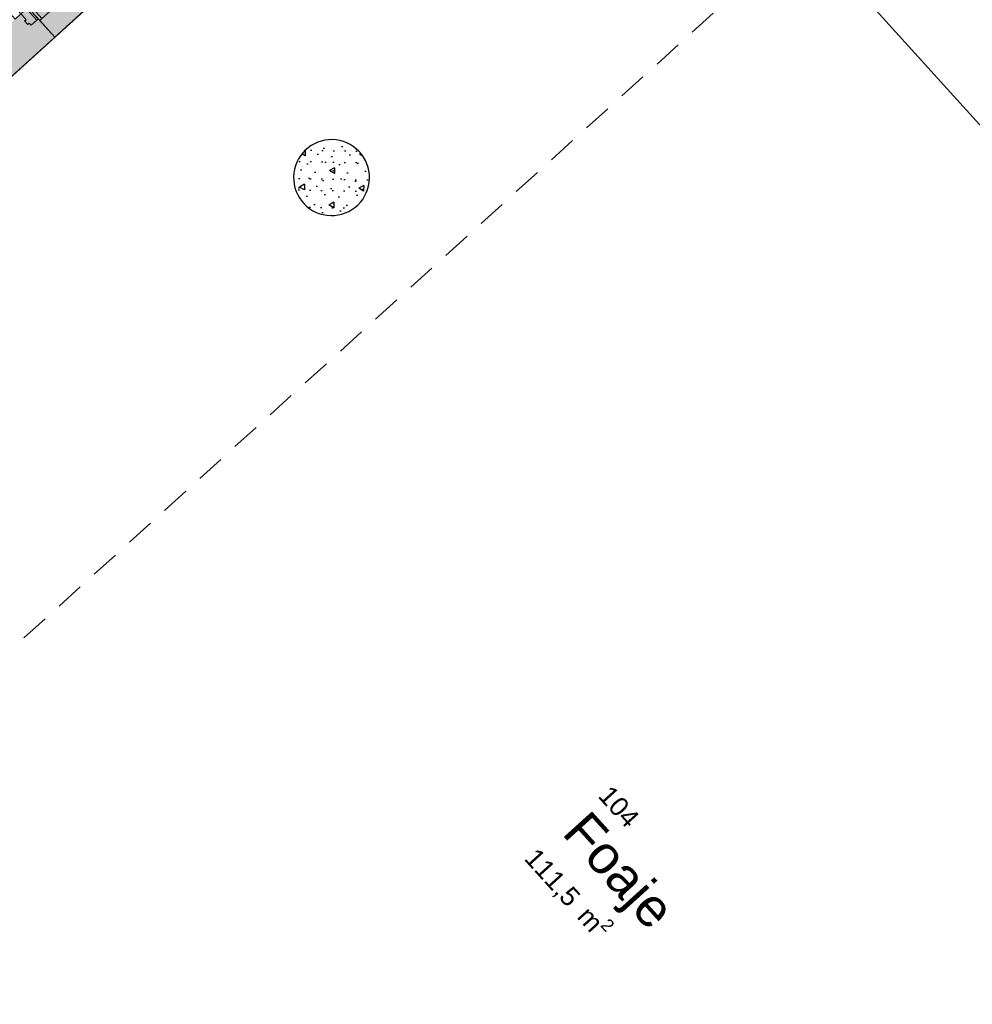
# Model space of a CAD drawing. Header units: millimetres. Extents: x 15275 to 121491, y 18097 to 137945.
# Tile 37 of 57: x 75747 to 80765, y 93207 to 98392. Entities that reach past the tile are written whole.
import ezdxf
from ezdxf.enums import TextEntityAlignment as Align

# ---------------------------------------------------------------- set-up
doc = ezdxf.new("R2010")
doc.units = ezdxf.units.MM
doc.header["$LTSCALE"] = 0.5
doc.header["$MEASUREMENT"] = 0
doc.linetypes.add('DASHED 01', pattern=[500, 300, -200])
doc.linetypes.add('PLINE', pattern=[0])
for name, color, linetype in [('20-- Bygning_ generelt', 7, 'Continuous'), ('222- Søyler', 7, 'Continuous'), ('222- Søyler  (Skravur)', 7, 'Continuous'), ('232- Ikke-bærende yttervegger', 7, 'Continuous'), ('232- Ikke-bærende yttervegger (Skravur)', 7, 'Continuous'), ('244- Vinduer_ dører_ foldevegger', 7, 'Continuous'), ('25-- Dekker', 7, 'Continuous'), ('862- M___Nettoareal', 7, 'Continuous'), ('862- M___Nettoareal(Polylinje)', 7, 'Continuous'), ('862- M___Nettoareal(Tekst)', 7, 'Continuous')]:
    doc.layers.add(name, color=color, linetype=linetype)
doc.layers.add('234- Vinduer_ dører_ porter', color=7, linetype='Continuous', lineweight=0)
doc.styles.add('GENERATED_STYLE_1', font='arial.ttf')
pattern_1 = [(0, (0, 0), (0, 86.60254), [0, -50]), (0, (25, 43.3), (0, 86.60254), [0, -50])]

# ---------------------------------------------------------------- blocks, each defined once
blk = doc.blocks.new('Foaje_104_4', base_point=(78860.3, 93925.8))
at = {"layer": '862- M___Nettoareal(Polylinje)', "linetype": 'PLINE', "flags": 128}
blk.add_lwpolyline([(74684.2, 95031.3), (70888.3, 91591.7), (75417.5, 86593.4), (78255.8, 89194.3), (78430.7, 89001.2), (78430.7, 89001.2), (79330.6, 88008.2), (82580.7, 90953.2), (82372.6, 91182.9), (82765.2, 91538.7), (82973.3, 91309), (86151.8, 94189.1), (85249, 95185.4), (84117.3, 94160), (81179.7, 97399.4), (83982.6, 99936.7), (82237.7, 101864.1), (79434.8, 99326.8), (78364.6, 100503.7), (73824.6, 96391.7)], close=True, dxfattribs=at)
at = {"layer": '862- M___Nettoareal(Tekst)', "insert": (78495.6, 94058.3), "char_height": 100, "attachment_point": 1, "rotation": 312.1619, "style": 'GENERATED_STYLE_1'}
blk.add_mtext('\\A1;{\\pql;\\pt0,12050;\\fArial|b0|i0|c0|p0;\\W1.000000;111,5\\fArial|b0|i0|c0|p0;\\W1.000000;\\A1{\\H.66x;\\S^  ;}\\fArial|b0|i0|c0|p0;\\W1.000000; m\\fArial|b0|i0|c0|p0;\\W1.000000;\\A1{\\H.66x;\\S2^  ;}}', dxfattribs=at)
at = {"layer": '862- M___Nettoareal(Tekst)', "style": 'GENERATED_STYLE_1'}
for tag, height, p in [('ROOM_NUMBER', 100, (78863, 94368.2)), ('ROOM_NAME', 200, (78746.5, 94239.8)), ('DUMMY_861', 100, (79016.6, 94221.4)), ('DUMMY_863', 100, (78513.6, 94074.6)), ('DUMMY_862', 200, (79207.1, 93776.9))]:
    blk.add_attdef(tag, text='', height=height, rotation=312.1619, dxfattribs=at).set_placement(p, align=Align.TOP_LEFT)
blk = doc.blocks.new('Gard._104A_13', base_point=(82585.9, 99681.7))
at = {"layer": '862- M___Nettoareal(Polylinje)', "linetype": 'PLINE', "flags": 128}
blk.add_lwpolyline([(79443.2, 99341.2), (81193.6, 97409.5), (84012.6, 99963.9), (82262.2, 101895.6)], close=True, dxfattribs=at)
at = {"layer": '862- M___Nettoareal(Tekst)', "insert": (82221.2, 99814.2), "char_height": 100, "attachment_point": 1, "rotation": 312.1619, "style": 'GENERATED_STYLE_1'}
blk.add_mtext('\\A1;{\\pql;\\pt0,12050;\\fArial|b0|i0|c0|p0;\\W1.000000;9,9\\fArial|b0|i0|c0|p0;\\W1.000000;\\A1{\\H.66x;\\S^  ;}\\fArial|b0|i0|c0|p0;\\W1.000000; m\\fArial|b0|i0|c0|p0;\\W1.000000;\\A1{\\H.66x;\\S2^  ;}}', dxfattribs=at)
at = {"layer": '862- M___Nettoareal(Tekst)', "style": 'GENERATED_STYLE_1'}
for tag, height, p in [('ROOM_NUMBER', 100, (82588.6, 100124)), ('ROOM_NAME', 200, (82472.1, 99995.7)), ('DUMMY_861', 100, (82803.6, 99909.5)), ('DUMMY_863', 100, (82239.2, 99830.5)), ('DUMMY_862', 200, (82932.6, 99532.9))]:
    blk.add_attdef(tag, text='', height=height, rotation=312.1619, dxfattribs=at).set_placement(p, align=Align.TOP_LEFT)
blk = doc.blocks.new('Vindu[7]')
at = {"layer": '234- Vinduer_ dører_ porter', "linetype": 'PLINE'}
for p, q in [((76465.3, 99067), (75790.7, 98456.2)), ((76454.1, 99057), (76412.6, 99019.4)), ((76465.3, 99067), (76454.1, 99057)), ((76515.9, 98988.8), (76454.1, 99057)), ((76412.6, 99019.4), (75843.3, 98503.9)), ((76443.5, 98985.3), (75874.2, 98469.8)), ((76412.6, 99019.4), (76474.4, 98951.2)), ((76474.4, 98951.2), (76515.9, 98988.8)), ((76515.9, 98988.8), (76527, 98998.9)), ((75905.1, 98435.7), (76474.4, 98951.2)), ((76606.2, 98911.4), (75931.7, 98300.6)), ((75801.8, 98466.3), (75790.7, 98456.2)), ((75843.3, 98503.9), (75801.8, 98466.3)), ((75863.6, 98398.1), (75801.8, 98466.3)), ((75905.1, 98435.7), (75843.3, 98503.9)), ((75863.6, 98398.1), (75905.1, 98435.7)), ((75852.5, 98388), (75863.6, 98398.1))]:
    blk.add_line(p, q, dxfattribs=at)
at = {"layer": '244- Vinduer_ dører_ foldevegger', "linetype": 'PLINE'}
for p, q in [((76465.3, 99067), (76527, 98998.9)), ((76465.3, 99067), (76527, 98998.9)), ((76527, 98998.9), (76606.2, 98911.4)), ((75790.7, 98456.2), (75852.5, 98388)), ((75790.7, 98456.2), (75852.5, 98388)), ((75852.5, 98388), (75931.7, 98300.6))]:
    blk.add_line(p, q, dxfattribs=at)
blk = doc.blocks.new('Butikkfasadedør tofløyet[27]')
at = {"layer": '234- Vinduer_ dører_ porter', "linetype": 'PLINE'}
for centre, start, end in [((75753.7, 98422.7), 134.8592, 222.1619), ((74493.5, 97281.6), 42.1619, 129.4647)]:
    blk.add_arc(centre, 850, start, end, dxfattribs=at)
at = {"layer": '244- Vinduer_ dører_ foldevegger', "linetype": 'PLINE'}
for p, q in [((75153.5, 99025.9), (75183.1, 99052.7)), ((75183.1, 99052.7), (75236.8, 98993.4)), ((75207.2, 98966.6), (75153.5, 99025.9)), ((75236.8, 98993.4), (75207.2, 98966.6)), ((75222, 98980), (75685.1, 98468.5)), ((75670.3, 98455.1), (75700, 98482)), ((75700, 98482), (75753.7, 98422.7)), ((75724, 98395.8), (75670.3, 98455.1)), ((75753.7, 98422.7), (75724, 98395.8)), ((75753.7, 98422.7), (75783.3, 98449.5)), ((75780.5, 98393), (75753.7, 98422.7)), ((75790.7, 98456.2), (75783.3, 98449.5)), ((75783.3, 98449.5), (75837, 98390.2)), ((75790.7, 98456.2), (75844.4, 98396.9)), ((75790.7, 98456.2), (75844.4, 98396.9)), ((75790.7, 98456.2), (75844.4, 98396.9)), ((75773.1, 98386.3), (75780.5, 98393)), ((75790.1, 98367.5), (75773.1, 98386.3)), ((75797.6, 98374.2), (75790.1, 98367.5)), ((75807.4, 98363.4), (75797.6, 98374.2)), ((75837, 98390.2), (75807.4, 98363.4)), ((75844.4, 98396.9), (75837, 98390.2)), ((75844.4, 98396.9), (75931.7, 98300.6)), ((73952.6, 97938.5), (73923, 97911.6)), ((73923, 97911.6), (73976.7, 97852.3)), ((74006.3, 97879.2), (73952.6, 97938.5)), ((73976.7, 97852.3), (74006.3, 97879.2)), ((73991.5, 97865.8), (74454.7, 97354.3)), ((74469.5, 97367.7), (74439.8, 97340.9)), ((74439.8, 97340.9), (74493.5, 97281.6)), ((74523.2, 97308.4), (74469.5, 97367.7)), ((74463.9, 97254.7), (74493.5, 97281.6)), ((74493.5, 97281.6), (74523.2, 97308.4)), ((74493.5, 97281.6), (74520.4, 97251.9)), ((74456.5, 97248), (74463.9, 97254.7)), ((74456.5, 97248), (74510.2, 97188.7)), ((74456.5, 97248), (74510.2, 97188.7)), ((74456.5, 97248), (74510.2, 97188.7)), ((74517.6, 97195.4), (74463.9, 97254.7)), ((74547.2, 97222.3), (74517.6, 97195.4)), ((74520.4, 97251.9), (74527.8, 97258.6)), ((74527.8, 97258.6), (74544.8, 97239.8)), ((74544.8, 97239.8), (74537.4, 97233.1)), ((74537.4, 97233.1), (74547.2, 97222.3)), ((74510.2, 97188.7), (74517.6, 97195.4)), ((74510.2, 97188.7), (74597.4, 97092.4))]:
    blk.add_line(p, q, dxfattribs=at)
at = {"layer": '244- Vinduer_ dører_ foldevegger', "linetype": 'PLINE', "flags": 128}
for points in [[(75236.8, 98993.4), (75700, 98482), (75685.1, 98468.5), (75222, 98980)], [(75222, 98980), (75685.1, 98468.5), (75670.3, 98455.1), (75207.2, 98966.6)], [(73976.7, 97852.3), (74439.8, 97340.9), (74454.7, 97354.3), (73991.5, 97865.8)], [(73991.5, 97865.8), (74454.7, 97354.3), (74469.5, 97367.7), (74006.3, 97879.2)]]:
    blk.add_lwpolyline(points, close=True, dxfattribs=at)

msp = doc.modelspace()

# ---------------------------------------------------------------- hatches: boundary and pattern name
at = {"layer": '222- Søyler  (Skravur)', "linetype": 'Continuous'}
h = msp.add_hatch(dxfattribs=at)
h.set_pattern_fill('Betong_strukturell', color=256, style=0, pattern_type=2)
h.set_pattern_definition([(268.75, (77251.65, 97705.17), (-311.7, 6.8), [30, -150]), (268.75, (77093.84, 97618.6), (-311.7, 6.8), [30, -150]), (208.75, (77251.65, 97705.17), (-149.96, 273.34), [30, -150]), (208.75, (77247.72, 97525.2), (-149.96, 273.34), [30, -150]), (148.75, (77251, 97675.18), (161.74, 266.53), [30, -150]), (148.75, (77247.07, 97495.22), (161.74, 266.53), [30, -150]), (268.75, (77221.656, 97705.824), (-59.986, 1.309), [0, -60, 0, -90]), (223.75, (77221, 97675.83), (-41.4905, 43.342), [0, -45, 0, -75])])
h.paths.add_polyline_path([(77251.6, 97705.2, 0.414214), (77245.5, 97422.4, 0.414214), (77528.3, 97416.2, 0.414214), (77534.4, 97699, 0.414214)])
at = {"layer": '232- Ikke-bærende yttervegger (Skravur)', "linetype": 'Continuous'}
h = msp.add_hatch(dxfattribs=at)
h.set_pattern_fill('Eksisterende_konstruksjon', color=256, style=0, pattern_type=2)
h.set_pattern_definition(pattern_1)
h.paths.add_polyline_path([(73824.3, 96392.2), (78855.1, 100947.8), (78714.1, 101103.5), (73710.4, 96572.4)])
h = msp.add_hatch(dxfattribs=at)
h.set_pattern_fill('Eksisterende_konstruksjon', color=256, style=0, pattern_type=2)
h.set_pattern_definition(pattern_1)
h.paths.add_polyline_path([(73824.3, 96392.2), (78855.1, 100947.8), (78714.1, 101103.5), (73710.4, 96572.4)])
h = msp.add_hatch(dxfattribs=at)
h.set_pattern_fill('Eksisterende_konstruksjon', color=256, style=0, pattern_type=2)
h.set_pattern_definition(pattern_1)
h.paths.add_polyline_path([(73824.3, 96392.2), (78652.6, 100764.4), (78535.6, 100941.8), (73710.4, 96572.4)])
h = msp.add_hatch(dxfattribs=at)
h.set_pattern_fill('Eksisterende_konstruksjon', color=256, style=0, pattern_type=2)
h.set_pattern_definition(pattern_1)
h.paths.add_polyline_path([(73824.3, 96392.2), (78652.6, 100764.4), (78535.6, 100941.8), (73710.4, 96572.4)])

# ---------------------------------------------------------------- linework, layer by layer
at = {"layer": '20-- Bygning_ generelt', "linetype": 'DASHED 01', "flags": 128}
msp.add_lwpolyline([(74449.7, 94818.8), (74960.8, 94403.7), (80458.6, 99385.5), (80103.4, 99929.3)], dxfattribs=at)
at = {"layer": '222- Søyler', "linetype": 'PLINE', "flags": 128}
msp.add_lwpolyline([(77251.6, 97705.2, 0.414214), (77245.5, 97422.4, 0.414214), (77528.3, 97416.2, 0.414214), (77534.4, 97699, 0.414214)], format="xyb", close=True, dxfattribs=at)
at = {"layer": '232- Ikke-bærende yttervegger', "linetype": 'PLINE', "flags": 128}
msp.add_lwpolyline([(73824.3, 96392.2), (78366.4, 100505.3)], dxfattribs=at)
msp.add_lwpolyline([(73824.3, 96392.2), (78366.4, 100505.3)], dxfattribs=at)
msp.add_lwpolyline([(73824.3, 96392.2), (78366.4, 100505.3)], dxfattribs=at)
msp.add_lwpolyline([(73824.3, 96392.2), (78366.4, 100505.3)], dxfattribs=at)
at = {"layer": '25-- Dekker', "linetype": 'PLINE', "flags": 128}
msp.add_lwpolyline([(70918.4, 91619), (73900.2, 88328.2), (75433.3, 86636.3), (77522.6, 88529), (78480.5, 87237.9), (87594.5, 95496.4), (86414.5, 96586.2), (88841.2, 98785.2), (85426.4, 101244.9), (83262.5, 102804), (79434.1, 99327.1), (78366.4, 100505.3), (73824.3, 96392.2), (74684.2, 95031.3)], close=True, dxfattribs=at)

# ---------------------------------------------------------------- block references
at = {"layer": '244- Vinduer_ dører_ foldevegger', "linetype": 'PLINE'}
for name in ['Butikkfasadedør tofløyet[27]', 'Vindu[7]']:
    msp.add_blockref(name, (0, 0), dxfattribs=at)
at = {"layer": '862- M___Nettoareal', "linetype": 'Continuous'}
ref = msp.add_blockref('Gard._104A_13', (82585.9, 99681.7), dxfattribs=at)
ref.add_attrib('ROOM_NAME', 'Gard.', dxfattribs={"layer": '862- M___Nettoareal(Tekst)', "color": 7, "height": 200, "rotation": 312.1619, "style": 'GENERATED_STYLE_1'}).set_placement((82472.1, 99995.7), align=Align.TOP_LEFT)
ref.add_attrib('ROOM_NUMBER', '104A', dxfattribs={"layer": '862- M___Nettoareal(Tekst)', "color": 7, "height": 100, "rotation": 312.1619, "style": 'GENERATED_STYLE_1'}).set_placement((82588.6, 100124), align=Align.TOP_LEFT)
ref = msp.add_blockref('Foaje_104_4', (78860.3, 93925.8), dxfattribs=at)
ref.add_attrib('ROOM_NAME', 'Foaje', dxfattribs={"layer": '862- M___Nettoareal(Tekst)', "color": 7, "height": 200, "rotation": 312.1619, "style": 'GENERATED_STYLE_1'}).set_placement((78746.5, 94239.8), align=Align.TOP_LEFT)
ref.add_attrib('ROOM_NUMBER', '104', dxfattribs={"layer": '862- M___Nettoareal(Tekst)', "color": 7, "height": 100, "rotation": 312.1619, "style": 'GENERATED_STYLE_1'}).set_placement((78863, 94368.2), align=Align.TOP_LEFT)

doc.saveas('drawing.dxf')
